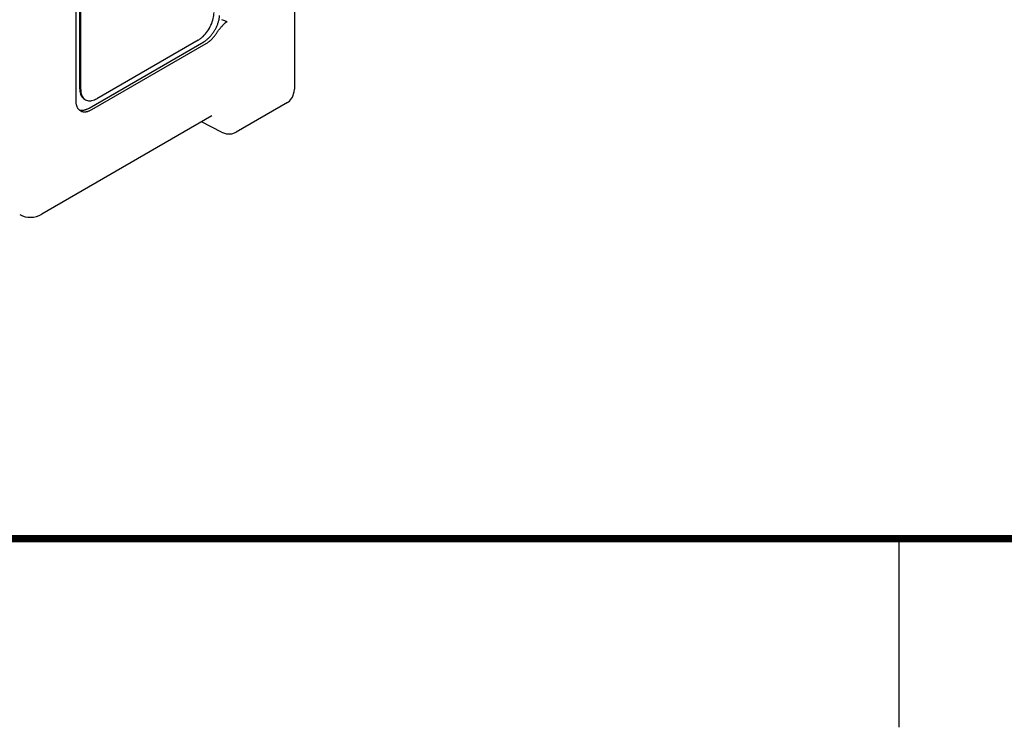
# Model space of a CAD drawing. Header units: inches. Extents: x 0 to 22, y 0 to 17.
# Tile 5 of 44: x 3.2 to 5.8, y 0 to 1.9. Entities that reach past the tile are written whole.
import ezdxf

# ---------------------------------------------------------------- set-up
doc = ezdxf.new("R2010")
doc.units = ezdxf.units.IN
doc.header["$LTSCALE"] = 1.21
doc.header["$MEASUREMENT"] = 0
doc.layers.get('0').update_dxf_attribs({"linetype": 'CONTINUOUS'})

msp = doc.modelspace()

# ---------------------------------------------------------------- linework, layer by layer
at = {"color": 7, "linetype": 'CONTINUOUS'}
for p, q in [((3.3159, 3.2291), (3.3159, 1.6615)), ((3.3266, 1.6921), (3.3266, 3.2271)), ((3.3294, 1.6905), (3.3294, 3.2255)), ((3.8959, 2.0179), (3.8959, 1.6914)), ((3.3513, 1.6411), (3.6554, 1.8167)), ((3.3584, 1.637), (3.6624, 1.8126)), ((3.6405, 1.8212), (3.3718, 1.666)), ((3.8777, 1.6559), (3.7413, 1.5771)), ((3.6773, 1.6204), (3.2258, 1.3596)), ((3.7028, 1.5777), (3.65, 1.6046))]:
    msp.add_line(p, q, dxfattribs=at)
at = {"color": 2, "linetype": 'CONTINUOUS'}
msp.add_line((5.5, 0), (5.5, 0.5), dxfattribs=at)
at = {"color": 7, "linetype": 'CONTINUOUS'}
for points in [[(3.8911, 1.6701), (3.8954, 1.6842), (3.8959, 1.6914)], [(3.8777, 1.6559), (3.8826, 1.6593), (3.8911, 1.6701)], [(3.7028, 1.5777), (3.7157, 1.5732), (3.73, 1.573), (3.7414, 1.5771)]]:
    msp.add_lwpolyline(points, dxfattribs=at)
at = {"color": 7, "linetype": 'CONTINUOUS', "const_width": 0.02}
msp.add_lwpolyline([(0.5, 0.5), (21.5, 0.5)], dxfattribs=at)
at = {"color": 7, "linetype": 'CONTINUOUS'}
msp.add_arc((3.1958, 1.4116), 0.06, 241.7815, 299.9813, dxfattribs=at)
for points, knots in [([(3.6481, 1.8263), (3.65, 1.8278), (3.6564, 1.8334), (3.666, 1.8448), (3.6752, 1.8608), (3.6813, 1.8776), (3.6829, 1.8892), (3.6829, 1.8946)], [0, 0, 0, 0, 0.093116, 0.323333, 0.56113, 0.791342, 1, 1, 1, 1]), ([(3.6554, 1.8167), (3.6564, 1.8173), (3.6584, 1.8185), (3.6614, 1.8206), (3.6644, 1.823), (3.6674, 1.8256), (3.6702, 1.8283), (3.673, 1.8313), (3.6757, 1.8344), (3.6783, 1.8377), (3.6808, 1.8411), (3.6832, 1.8447), (3.6854, 1.8483), (3.6874, 1.8521), (3.6893, 1.8559), (3.6911, 1.8598), (3.6926, 1.8637), (3.694, 1.8676), (3.6951, 1.8715), (3.6961, 1.8753), (3.6968, 1.8791), (3.6974, 1.8829), (3.6976, 1.8854), (3.6977, 1.8866)], [0, 0, 0, 0, 0.04204, 0.085532, 0.130287, 0.176302, 0.223434, 0.271468, 0.32039, 0.369966, 0.420004, 0.470453, 0.521025, 0.571597, 0.622045, 0.672083, 0.721658, 0.770579, 0.818612, 0.865742, 0.911756, 0.95651, 1, 1, 1, 1]), ([(3.6902, 1.8405), (3.6906, 1.8412), (3.6916, 1.8427), (3.6932, 1.845), (3.695, 1.8474), (3.6969, 1.8498), (3.699, 1.8524), (3.7011, 1.8549), (3.7031, 1.8572), (3.7049, 1.8592), (3.7064, 1.8609), (3.7078, 1.8624), (3.709, 1.8637), (3.7101, 1.8648), (3.7111, 1.8658), (3.712, 1.8666), (3.7128, 1.8674), (3.7135, 1.868), (3.7142, 1.8685), (3.7148, 1.869), (3.7153, 1.8693), (3.7159, 1.8696), (3.7164, 1.8698), (3.7169, 1.8699), (3.7173, 1.87), (3.7177, 1.8699), (3.7179, 1.8699), (3.7181, 1.8698)], [0, 0, 0, 0, 0.063721, 0.130914, 0.202102, 0.277977, 0.358261, 0.438972, 0.514219, 0.579295, 0.635413, 0.684285, 0.727058, 0.764672, 0.797892, 0.827297, 0.853382, 0.876543, 0.897144, 0.915441, 0.931708, 0.946183, 0.959046, 0.970636, 0.981237, 0.990963, 1, 1, 1, 1]), ([(3.7181, 1.8698), (3.7166, 1.8704), (3.7135, 1.8715), (3.7088, 1.8734), (3.7056, 1.8747), (3.7039, 1.8754)], [0, 0, 0, 0, 0.316531, 0.650001, 1, 1, 1, 1]), ([(3.6624, 1.8126), (3.6635, 1.8132), (3.6655, 1.8144), (3.6685, 1.8166), (3.6715, 1.8189), (3.6744, 1.8214), (3.6773, 1.8242), (3.68, 1.8271), (3.6827, 1.8303), (3.6853, 1.8335), (3.6878, 1.8369), (3.6894, 1.8393), (3.6902, 1.8405)], [0, 0, 0, 0, 0.089388, 0.181825, 0.276967, 0.374805, 0.474917, 0.577083, 0.681065, 0.786354, 0.892845, 1, 1, 1, 1]), ([(3.3266, 1.6921), (3.3266, 1.6874), (3.3276, 1.6787), (3.3327, 1.6692), (3.3374, 1.6656), (3.339, 1.6647)], [0, 0, 0, 0, 0.449716, 0.82713, 1, 1, 1, 1]), ([(3.3294, 1.6905), (3.3294, 1.6858), (3.3304, 1.6771), (3.3356, 1.6675), (3.3402, 1.664), (3.3418, 1.6631)], [0, 0, 0, 0, 0.449686, 0.827177, 1, 1, 1, 1]), ([(3.3159, 1.6615), (3.3159, 1.6604), (3.316, 1.6581), (3.3163, 1.6548), (3.3169, 1.6517), (3.3176, 1.6487), (3.3186, 1.646), (3.3197, 1.6434), (3.3211, 1.641), (3.3226, 1.6389), (3.3244, 1.637), (3.3256, 1.6359), (3.3263, 1.6354)], [0, 0, 0, 0, 0.118074, 0.231772, 0.340974, 0.445863, 0.546449, 0.643166, 0.736246, 0.826353, 0.913991, 1, 1, 1, 1]), ([(3.3418, 1.6631), (3.3434, 1.6622), (3.3488, 1.6599), (3.3597, 1.6602), (3.3677, 1.6637), (3.3718, 1.666)], [0, 0, 0, 0, 0.172896, 0.550352, 1, 1, 1, 1]), ([(3.3251, 1.6365), (3.3253, 1.6364), (3.3264, 1.636), (3.3284, 1.6356), (3.331, 1.6353), (3.3328, 1.6353), (3.3337, 1.6354)], [0, 0, 0, 0, 0.098851, 0.390301, 0.690033, 1, 1, 1, 1]), ([(3.3284, 1.6341), (3.3291, 1.6336), (3.3306, 1.6329), (3.3329, 1.6321), (3.3355, 1.6315), (3.3381, 1.6312), (3.3408, 1.6312), (3.3436, 1.6315), (3.3465, 1.6321), (3.3494, 1.6329), (3.3524, 1.634), (3.3554, 1.6354), (3.3574, 1.6365), (3.3584, 1.637)], [0, 0, 0, 0, 0.078491, 0.157747, 0.238506, 0.32154, 0.407313, 0.496439, 0.589131, 0.685788, 0.786419, 0.891193, 1, 1, 1, 1]), ([(3.3337, 1.6354), (3.3346, 1.6354), (3.3365, 1.6356), (3.3394, 1.6362), (3.3423, 1.637), (3.3453, 1.6381), (3.3483, 1.6395), (3.3503, 1.6405), (3.3513, 1.6411)], [0, 0, 0, 0, 0.150203, 0.306756, 0.469829, 0.639564, 0.816442, 1, 1, 1, 1])]:
    msp.add_open_spline(points, degree=3, knots=knots, dxfattribs=at)
for points in [[(3.6405, 1.8212), (3.6431, 1.8227), (3.6457, 1.8244), (3.6481, 1.8263)], [(3.3263, 1.6354), (3.327, 1.6349), (3.3277, 1.6345), (3.3284, 1.6341)]]:
    msp.add_open_spline(points, degree=3, dxfattribs=at)

doc.saveas('drawing.dxf')
